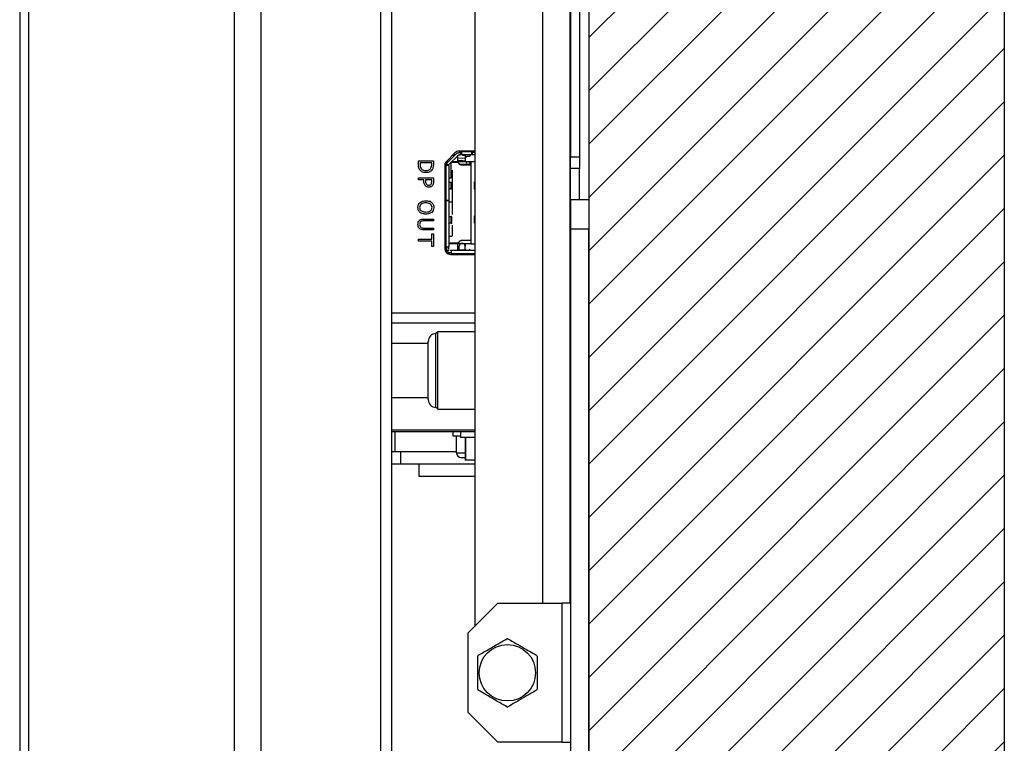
# Paper-space layout 'Sheet3' of a CAD drawing. Header units: millimetres. Extents: x 0 to 844, y -2 to 552.
# Tile 5 of 14: x 410 to 426, y 238 to 250. Entities that reach past the tile are written whole.
import ezdxf

# ---------------------------------------------------------------- set-up
doc = ezdxf.new("R2010")
doc.units = ezdxf.units.MM

psp = doc.layouts.new('Sheet3')

# ---------------------------------------------------------------- hatches: boundary and pattern name
at = {"linetype": 'Continuous'}
h = psp.add_hatch(dxfattribs=at)
h.set_pattern_fill('ANSI31', scale=0.2, style=0)
h.paths.add_polyline_path([(426.28, 208.465), (426.28, 362.883), (409.688, 362.883), (409.688, 355.883), (419.28, 355.883), (419.28, 215.465), (409.688, 215.465), (409.688, 208.465)], flags=0)

# ---------------------------------------------------------------- linework, layer by layer
at = {"color": 7, "linetype": 'Continuous', "lineweight": 25}
for p, q in [((426.28, 362.883), (426.28, 208.465)), ((419.28, 355.883), (419.28, 215.465)), ((409.838, 349.964), (409.838, 221.384)), ((413.305, 349.964), (413.305, 221.384)), ((409.688, 349.814), (409.688, 221.534)), ((413.754, 349.778), (413.754, 221.57)), ((415.77, 347.762), (415.77, 223.586)), ((415.956, 347.313), (415.956, 224.035)), ((418.956, 271.957), (418.956, 240.027)), ((417.356, 271.457), (417.356, 239.635)), ((418.969, 250.047), (418.969, 247.547)), ((419.121, 250.047), (419.121, 247.547)), ((417.023, 247.612), (416.88, 247.466)), ((417.046, 247.597), (416.897, 247.447)), ((417.075, 247.569), (416.925, 247.419)), ((417.018, 247.569), (416.981, 247.569)), ((417.025, 247.576), (416.988, 247.576)), ((417.074, 247.461), (417.074, 247.568)), ((417.356, 247.641), (417.091, 247.641)), ((417.119, 247.616), (417.092, 247.616)), ((417.092, 247.576), (417.119, 247.576)), ((417.119, 247.576), (417.119, 247.616)), ((417.299, 247.626), (417.134, 247.626)), ((417.299, 247.576), (417.134, 247.576)), ((417.193, 247.566), (417.148, 247.566)), ((417.186, 247.576), (417.206, 247.551)), ((417.194, 247.566), (417.194, 247.461)), ((417.262, 247.551), (417.206, 247.551)), ((417.209, 247.536), (417.209, 247.551)), ((417.282, 247.576), (417.262, 247.551)), ((417.299, 247.626), (417.299, 247.631)), ((417.356, 247.616), (417.314, 247.616)), ((417.314, 247.616), (417.314, 247.576)), ((417.356, 247.576), (417.314, 247.576)), ((418.969, 247.547), (419.121, 247.547)), ((418.969, 247.347), (418.969, 247.547)), ((419.121, 247.547), (419.121, 247.347)), ((416.406, 247.419), (416.406, 247.478)), ((416.406, 247.478), (416.66, 247.478)), ((416.631, 247.446), (416.435, 247.446)), ((416.435, 247.446), (416.435, 247.42)), ((416.631, 247.42), (416.631, 247.446)), ((416.66, 247.478), (416.66, 247.42)), ((416.853, 247.4), (416.853, 245.996)), ((416.868, 247.401), (416.861, 247.401)), ((416.868, 247.401), (416.868, 246.811)), ((416.91, 247.461), (416.875, 247.461)), ((416.878, 247.464), (416.878, 247.419)), ((416.878, 247.401), (416.878, 247.401)), ((416.88, 247.416), (416.923, 247.416)), ((416.918, 247.401), (416.918, 246.811)), ((416.918, 247.401), (416.918, 247.401)), ((416.923, 247.416), (416.925, 247.419)), ((416.961, 247.193), (416.961, 247.455)), ((417.066, 247.451), (416.961, 247.451)), ((417.269, 247.461), (416.981, 247.461)), ((417.113, 247.412), (417.08, 247.445)), ((417.104, 247.421), (417.289, 247.421)), ((417.289, 247.406), (417.127, 247.406)), ((417.269, 247.461), (417.269, 247.421)), ((417.356, 247.461), (417.289, 247.461)), ((417.289, 247.461), (417.289, 246.081)), ((416.974, 247.321), (416.974, 246.572)), ((419.121, 247.347), (418.969, 247.347)), ((418.969, 244.747), (418.969, 247.347)), ((418.972, 244.747), (418.972, 247.347)), ((419.121, 246.827), (419.121, 247.347)), ((416.406, 247.16), (416.406, 247.192)), ((416.406, 247.192), (416.66, 247.192)), ((416.499, 247.16), (416.406, 247.16)), ((416.499, 247.131), (416.499, 247.16)), ((416.631, 247.16), (416.528, 247.16)), ((416.528, 247.16), (416.528, 247.137)), ((416.631, 247.132), (416.631, 247.16)), ((416.66, 247.192), (416.66, 247.128)), ((416.918, 247.193), (416.961, 247.193)), ((416.918, 247.126), (416.923, 247.116)), ((416.924, 247.114), (416.918, 247.114)), ((416.918, 247.113), (416.926, 247.113)), ((416.957, 247.112), (416.918, 247.111)), ((416.957, 247.005), (416.957, 247.112)), ((416.968, 247.004), (416.968, 247.114)), ((417.356, 247.112), (417.355, 247.112)), ((417.355, 247.005), (417.355, 247.112)), ((416.957, 247.005), (416.918, 247.007)), ((416.918, 247.005), (416.926, 247.004)), ((416.924, 247.004), (416.918, 247.004)), ((416.918, 246.991), (416.923, 247.002)), ((417.356, 247.005), (417.355, 247.005)), ((416.853, 246.811), (416.868, 246.811)), ((416.868, 246.811), (416.853, 246.811)), ((416.868, 246.811), (416.868, 246.026)), ((416.868, 246.811), (416.918, 246.811)), ((416.918, 246.811), (416.868, 246.811)), ((416.878, 246.811), (416.878, 246.811)), ((416.918, 246.811), (416.918, 246.026)), ((416.918, 246.811), (416.918, 246.811)), ((416.974, 246.781), (416.918, 246.781)), ((418.976, 246.327), (418.976, 246.827)), ((418.976, 246.827), (419.28, 246.827)), ((419.28, 246.827), (419.28, 246.327)), ((416.632, 246.714), (416.636, 246.711)), ((416.501, 246.497), (416.66, 246.497)), ((416.66, 246.465), (416.501, 246.465)), ((416.66, 246.497), (416.66, 246.465)), ((416.957, 246.536), (416.918, 246.535)), ((416.957, 246.429), (416.918, 246.431)), ((416.918, 246.429), (416.926, 246.428)), ((416.924, 246.428), (416.918, 246.428)), ((416.918, 246.415), (416.923, 246.426)), ((416.957, 246.429), (416.957, 246.536)), ((416.968, 246.428), (416.968, 246.538)), ((416.974, 246.394), (416.974, 246.221)), ((417.356, 246.536), (417.355, 246.536)), ((417.355, 246.429), (417.355, 246.536)), ((417.356, 246.429), (417.355, 246.429)), ((416.5, 246.346), (416.66, 246.346)), ((416.66, 246.314), (416.501, 246.314)), ((416.631, 246.157), (416.631, 246.247)), ((416.631, 246.247), (416.66, 246.247)), ((416.66, 246.346), (416.66, 246.314)), ((416.66, 246.247), (416.66, 246.035)), ((418.976, 225.283), (418.976, 246.327)), ((419.28, 246.327), (418.976, 246.327)), ((419.28, 225.283), (419.28, 246.327)), ((416.406, 246.125), (416.406, 246.157)), ((416.406, 246.157), (416.631, 246.157)), ((416.631, 246.125), (416.406, 246.125)), ((416.631, 246.035), (416.631, 246.125)), ((416.961, 246.081), (416.918, 246.081)), ((416.954, 246.201), (416.934, 246.201)), ((417.066, 246.091), (416.934, 246.091)), ((417.269, 246.081), (416.981, 246.081)), ((417.074, 245.973), (417.074, 246.081)), ((417.08, 246.097), (417.113, 246.13)), ((417.289, 246.136), (417.127, 246.136)), ((417.149, 246.086), (417.139, 246.086)), ((417.194, 246.081), (417.194, 246.041)), ((417.289, 246.081), (417.356, 246.081)), ((416.66, 246.035), (416.631, 246.035)), ((416.878, 246.003), (416.853, 246.003)), ((416.928, 245.966), (416.858, 245.966)), ((416.861, 246.026), (416.868, 246.026)), ((416.878, 246.011), (416.878, 245.991)), ((416.878, 245.991), (416.878, 245.973)), ((416.878, 245.973), (416.882, 245.973)), ((416.883, 245.926), (416.948, 245.926)), ((416.918, 245.991), (416.918, 246.011)), ((416.946, 245.966), (416.943, 245.966)), ((416.948, 245.901), (417.356, 245.901)), ((417.351, 245.966), (416.961, 245.966)), ((416.961, 245.916), (417.351, 245.916)), ((416.979, 245.973), (417.074, 245.973)), ((417.094, 246.015), (417.074, 246.015)), ((417.094, 245.976), (417.094, 246.041)), ((417.094, 245.976), (417.194, 245.976)), ((417.186, 245.966), (417.206, 245.99)), ((417.194, 245.976), (417.194, 246.041)), ((417.262, 245.99), (417.282, 245.966)), ((418.972, 245.016), (418.969, 245.016)), ((415.956, 244.747), (417.356, 244.747)), ((418.956, 244.747), (418.976, 244.747)), ((416.736, 244.6), (416.703, 244.567)), ((416.703, 243.327), (416.703, 244.567)), ((417.356, 244.6), (416.736, 244.6)), ((416.736, 243.294), (416.736, 244.6)), ((416.572, 244.404), (415.956, 244.404)), ((416.572, 243.457), (416.572, 244.437)), ((415.956, 243.49), (416.572, 243.49)), ((416.703, 243.327), (416.736, 243.294)), ((416.736, 243.294), (417.356, 243.294)), ((415.956, 242.947), (417.356, 242.947)), ((415.956, 242.919), (417.356, 242.919)), ((416, 242.919), (416, 242.919)), ((416.006, 242.919), (416.006, 242.919)), ((416.006, 242.919), (416.26, 242.919)), ((416.26, 242.919), (416.26, 242.919)), ((416.267, 242.919), (416.267, 242.919)), ((416.4, 242.919), (416.4, 242.919)), ((416.406, 242.919), (416.66, 242.919)), ((416.406, 242.919), (416.406, 242.919)), ((416.66, 242.919), (416.66, 242.919)), ((416.667, 242.919), (416.667, 242.919)), ((416.991, 242.841), (416.991, 242.919)), ((417.116, 242.919), (417.116, 242.821)), ((418.976, 242.947), (418.956, 242.947)), ((418.956, 242.919), (418.969, 242.919)), ((418.969, 242.947), (418.969, 242.919)), ((417.116, 242.841), (416.991, 242.841)), ((417.048, 242.561), (417.048, 242.841)), ((417.356, 242.821), (417.116, 242.821)), ((417.197, 242.821), (417.197, 242.436)), ((416.013, 242.579), (415.956, 242.579)), ((417.048, 242.579), (416.013, 242.579)), ((416.113, 242.369), (416.113, 242.579)), ((417.128, 242.481), (417.197, 242.481)), ((417.201, 242.436), (417.197, 242.436)), ((417.356, 242.436), (417.201, 242.436)), ((416.113, 242.369), (415.956, 242.369)), ((417.356, 242.369), (416.113, 242.369)), ((416.413, 242.369), (416.413, 242.169)), ((416.413, 242.169), (417.356, 242.169)), ((417.748, 240.027), (417.248, 239.527)), ((417.748, 240.027), (418.824, 240.027)), ((418.824, 240.027), (418.824, 237.687)), ((418.976, 240.027), (418.824, 240.027)), ((417.248, 238.187), (417.248, 239.527)), ((417.248, 238.187), (417.748, 237.687)), ((418.824, 237.687), (417.748, 237.687)), ((418.824, 237.687), (418.976, 237.687))]:
    psp.add_line(p, q, dxfattribs=at)
at = {"color": 8, "linetype": 'Continuous', "lineweight": 25}
for p, q in [((418.5, 271.957), (418.5, 240.027)), ((417.086, 247.53), (417.205, 247.521)), ((417.219, 247.461), (417.219, 247.421)), ((415.956, 244.919), (417.356, 244.919)), ((416.013, 242.579), (416.013, 242.919)), ((417.201, 242.821), (417.201, 242.436)), ((417.048, 242.561), (417.197, 242.561))]:
    psp.add_line(p, q, dxfattribs=at)
at = {"color": 7, "linetype": 'Continuous', "lineweight": 25}
psp.add_circle((417.906, 238.857), 0.475, dxfattribs=at)
for centre, radius, start, end in [((417.091, 247.546), 0.095, 90, 135.5), ((416.948, 247.4), 0.095, 135.5, 180), ((416.948, 245.996), 0.095, 180, 270), ((416.703, 244.437), 0.131, 90, 180), ((416.703, 243.457), 0.131, 180, 270), ((417.128, 242.561), 0.08, 180, 270), ((417.906, 238.857), 0.572, 89.1002, 90.8998), ((417.906, 238.857), 0.572, 149.1002, 150.8998), ((417.906, 238.857), 0.572, 29.1002, 30.8998), ((417.906, 238.857), 0.572, 209.1002, 210.8998), ((417.906, 238.857), 0.572, 329.1002, 330.8998), ((417.906, 238.857), 0.572, 269.1002, 270.8998)]:
    psp.add_arc(centre, radius, start, end, dxfattribs=at)
for points in [[(417.046, 247.597), (417.05, 247.6), (417.056, 247.605), (417.067, 247.611), (417.08, 247.615), (417.088, 247.616), (417.092, 247.616)], [(417.075, 247.569), (417.076, 247.57), (417.078, 247.572), (417.083, 247.574), (417.087, 247.576), (417.091, 247.576), (417.092, 247.576)], [(417.134, 247.626), (417.134, 247.619), (417.134, 247.606), (417.134, 247.59), (417.134, 247.578), (417.134, 247.577), (417.134, 247.576)], [(417.299, 247.626), (417.299, 247.619), (417.299, 247.606), (417.299, 247.59), (417.299, 247.578), (417.299, 247.577), (417.299, 247.576)], [(417.314, 247.616), (417.312, 247.616), (417.308, 247.616), (417.303, 247.616), (417.3, 247.616), (417.299, 247.616), (417.299, 247.616)], [(416.918, 247.401), (416.917, 247.401), (416.916, 247.401), (416.904, 247.401), (416.888, 247.401), (416.875, 247.401), (416.868, 247.401)], [(416.88, 247.416), (416.881, 247.422), (416.885, 247.433), (416.893, 247.443), (416.897, 247.447)], [(417.08, 247.445), (417.078, 247.447), (417.074, 247.45), (417.068, 247.451), (417.066, 247.451)], [(417.127, 247.406), (417.125, 247.406), (417.119, 247.407), (417.115, 247.41), (417.113, 247.412)], [(417.066, 246.091), (417.068, 246.091), (417.074, 246.092), (417.078, 246.095), (417.08, 246.097)], [(417.113, 246.13), (417.115, 246.132), (417.119, 246.135), (417.125, 246.136), (417.127, 246.136)], [(416.918, 246.026), (416.917, 246.026), (416.916, 246.026), (416.904, 246.026), (416.888, 246.026), (416.875, 246.026), (416.868, 246.026)], [(416.943, 245.926), (416.934, 245.927), (416.917, 245.929), (416.896, 245.944), (416.881, 245.965), (416.879, 245.982), (416.878, 245.991)], [(416.961, 245.966), (416.961, 245.965), (416.961, 245.964), (416.961, 245.952), (416.961, 245.935), (416.961, 245.922), (416.961, 245.916)]]:
    psp.add_open_spline(points, degree=3, dxfattribs=at)
for points, knots in [([(417.119, 247.616), (417.121, 247.616), (417.125, 247.616), (417.13, 247.616), (417.133, 247.616), (417.134, 247.616), (417.134, 247.616)], [0, 0, 0, 0, 0.250865, 0.500137, 0.750873, 1, 1, 1, 1]), ([(417.206, 247.551), (417.206, 247.549), (417.206, 247.543), (417.207, 247.54), (417.207, 247.539), (417.207, 247.539)], [0, 0, 0, 0, 0.500372, 0.999187, 1, 1, 1, 1]), ([(416.426, 247.33), (416.421, 247.339), (416.413, 247.355), (416.408, 247.379), (416.406, 247.399), (416.406, 247.413), (416.406, 247.419)], [0, 0, 0, 0, 0.3395625, 0.5595732, 0.7797678, 1, 1, 1, 1]), ([(416.435, 247.42), (416.435, 247.406), (416.435, 247.381), (416.447, 247.359), (416.452, 247.349)], [0, 0, 0, 0, 0.560912, 1, 1, 1, 1]), ([(416.616, 247.352), (416.621, 247.364), (416.631, 247.386), (416.631, 247.409), (416.631, 247.42)], [0, 0, 0, 0, 0.558733, 1, 1, 1, 1]), ([(416.66, 247.42), (416.66, 247.409), (416.659, 247.392), (416.656, 247.368), (416.65, 247.348), (416.643, 247.336), (416.64, 247.33)], [0, 0, 0, 0, 0.340151, 0.56018, 0.780151, 1, 1, 1, 1]), ([(416.878, 247.401), (416.878, 247.402), (416.878, 247.403), (416.878, 247.407), (416.879, 247.411), (416.879, 247.414), (416.88, 247.416)], [0, 0, 0, 0, 0.25053, 0.501189, 0.749235, 1, 1, 1, 1]), ([(416.918, 247.401), (416.918, 247.402), (416.918, 247.403), (416.919, 247.407), (416.92, 247.412), (416.922, 247.414), (416.923, 247.416)], [0, 0, 0, 0, 0.253092, 0.506471, 0.743469, 1, 1, 1, 1]), ([(416.981, 247.461), (416.978, 247.461), (416.973, 247.461), (416.969, 247.461), (416.967, 247.461)], [0, 0, 0, 0, 0.503925, 1, 1, 1, 1]), ([(417.074, 247.489), (417.09, 247.487), (417.13, 247.48), (417.17, 247.48), (417.194, 247.479)], [0, 0, 0, 0, 0.407839, 1, 1, 1, 1]), ([(417.207, 247.539), (417.207, 247.538), (417.208, 247.535), (417.209, 247.536), (417.209, 247.536)], [0, 0, 0, 0, 0.495428, 1, 1, 1, 1]), ([(417.289, 247.461), (417.289, 247.461), (417.288, 247.461), (417.283, 247.461), (417.277, 247.461), (417.272, 247.461), (417.269, 247.461)], [0, 0, 0, 0, 0.249127, 0.499863, 0.749135, 1, 1, 1, 1]), ([(416.533, 247.278), (416.509, 247.281), (416.467, 247.285), (416.439, 247.316), (416.426, 247.33)], [0, 0, 0, 0, 0.559919, 1, 1, 1, 1]), ([(416.452, 247.349), (416.457, 247.342), (416.468, 247.329), (416.497, 247.316), (416.52, 247.314), (416.533, 247.314)], [0, 0, 0, 0, 0.279927, 0.559898, 1, 1, 1, 1]), ([(416.533, 247.314), (416.551, 247.315), (416.576, 247.317), (416.603, 247.335), (416.612, 247.347), (416.616, 247.352)], [0, 0, 0, 0, 0.55856, 0.779294, 1, 1, 1, 1]), ([(416.64, 247.33), (416.633, 247.321), (416.618, 247.302), (416.581, 247.282), (416.551, 247.28), (416.533, 247.278)], [0, 0, 0, 0, 0.280089, 0.560331, 1, 1, 1, 1]), ([(416.526, 247.054), (416.517, 247.067), (416.5, 247.09), (416.499, 247.119), (416.499, 247.131)], [0, 0, 0, 0, 0.557755, 1, 1, 1, 1]), ([(416.583, 247.032), (416.571, 247.033), (416.549, 247.035), (416.533, 247.048), (416.526, 247.054)], [0, 0, 0, 0, 0.559656, 1, 1, 1, 1]), ([(416.528, 247.137), (416.528, 247.125), (416.528, 247.105), (416.539, 247.089), (416.543, 247.082)], [0, 0, 0, 0, 0.562549, 1, 1, 1, 1]), ([(416.543, 247.082), (416.55, 247.077), (416.561, 247.068), (416.576, 247.067), (416.582, 247.067)], [0, 0, 0, 0, 0.558461, 1, 1, 1, 1]), ([(416.582, 247.067), (416.591, 247.068), (416.606, 247.069), (416.617, 247.08), (416.621, 247.086)], [0, 0, 0, 0, 0.56036, 1, 1, 1, 1]), ([(416.644, 247.062), (416.64, 247.057), (416.631, 247.046), (416.61, 247.034), (416.593, 247.032), (416.583, 247.032)], [0, 0, 0, 0, 0.280344, 0.56069, 1, 1, 1, 1]), ([(416.621, 247.086), (416.625, 247.094), (416.631, 247.109), (416.631, 247.125), (416.631, 247.132)], [0, 0, 0, 0, 0.558077, 1, 1, 1, 1]), ([(416.66, 247.128), (416.66, 247.115), (416.659, 247.092), (416.649, 247.071), (416.644, 247.062)], [0, 0, 0, 0, 0.560863, 1, 1, 1, 1]), ([(416.926, 247.113), (416.926, 247.113), (416.927, 247.113), (416.928, 247.113), (416.928, 247.113), (416.928, 247.114), (416.927, 247.114), (416.925, 247.114), (416.924, 247.114)], [0, 0, 0, 0, 0.133789, 0.262728, 0.392763, 0.529699, 0.762818, 1, 1, 1, 1]), ([(416.949, 247.115), (416.954, 247.115), (416.963, 247.114), (416.968, 247.114), (416.968, 247.113), (416.966, 247.113), (416.963, 247.113), (416.959, 247.113), (416.957, 247.112)], [0, 0, 0, 0, 0.2378548, 0.4778709, 0.6072819, 0.7410474, 0.8703156, 1, 1, 1, 1]), ([(417.355, 247.112), (417.352, 247.113), (417.345, 247.113), (417.343, 247.114), (417.345, 247.114), (417.349, 247.114), (417.355, 247.115), (417.36, 247.115), (417.363, 247.115)], [0, 0, 0, 0, 0.227633, 0.466402, 0.59586, 0.728717, 0.863829, 1, 1, 1, 1]), ([(416.926, 247.004), (416.926, 247.004), (416.928, 247.004), (416.928, 247.004), (416.928, 247.004), (416.927, 247.004), (416.926, 247.004), (416.925, 247.004), (416.924, 247.004)], [0, 0, 0, 0, 0.232551, 0.466224, 0.602416, 0.732598, 0.863047, 1, 1, 1, 1]), ([(416.949, 247.003), (416.954, 247.003), (416.961, 247.003), (416.966, 247.004), (416.968, 247.004), (416.968, 247.004), (416.964, 247.005), (416.96, 247.005), (416.957, 247.005)], [0, 0, 0, 0, 0.2289817, 0.3715145, 0.5323961, 0.6827208, 0.8108737, 1, 1, 1, 1]), ([(417.355, 247.005), (417.353, 247.005), (417.349, 247.005), (417.346, 247.005), (417.344, 247.004), (417.344, 247.004), (417.349, 247.003), (417.358, 247.003), (417.363, 247.003)], [0, 0, 0, 0, 0.128187, 0.258905, 0.38981, 0.522101, 0.762131, 1, 1, 1, 1]), ([(416.399, 246.692), (416.401, 246.71), (416.404, 246.741), (416.425, 246.764), (416.434, 246.774)], [0, 0, 0, 0, 0.55982, 1, 1, 1, 1]), ([(416.533, 246.77), (416.519, 246.769), (416.492, 246.768), (416.456, 246.753), (416.432, 246.725), (416.43, 246.703), (416.428, 246.692)], [0, 0, 0, 0, 0.281219, 0.560853, 0.780329, 1, 1, 1, 1]), ([(416.434, 246.774), (416.451, 246.785), (416.482, 246.803), (416.517, 246.804), (416.533, 246.805)], [0, 0, 0, 0, 0.558263, 1, 1, 1, 1]), ([(416.533, 246.805), (416.553, 246.804), (416.589, 246.802), (416.618, 246.783), (416.632, 246.774)], [0, 0, 0, 0, 0.560349, 1, 1, 1, 1]), ([(416.611, 246.749), (416.597, 246.756), (416.573, 246.769), (416.545, 246.769), (416.533, 246.77)], [0, 0, 0, 0, 0.5583182, 1, 1, 1, 1]), ([(416.606, 246.801), (416.606, 246.8), (416.606, 246.8), (416.606, 246.796), (416.606, 246.792), (416.606, 246.788), (416.606, 246.784), (416.606, 246.783)], [0, 0, 0, 0, 0.323173, 0.498237, 0.674842, 0.849907, 1, 1, 1, 1]), ([(416.637, 246.692), (416.636, 246.705), (416.634, 246.727), (416.618, 246.742), (416.611, 246.749)], [0, 0, 0, 0, 0.559235, 1, 1, 1, 1]), ([(416.632, 246.774), (416.643, 246.761), (416.663, 246.737), (416.665, 246.706), (416.666, 246.692)], [0, 0, 0, 0, 0.558292, 1, 1, 1, 1]), ([(416.434, 246.61), (416.423, 246.624), (416.402, 246.648), (416.4, 246.679), (416.399, 246.692)], [0, 0, 0, 0, 0.558207, 1, 1, 1, 1]), ([(416.428, 246.692), (416.429, 246.683), (416.431, 246.665), (416.447, 246.641), (416.48, 246.619), (416.511, 246.617), (416.533, 246.615)], [0, 0, 0, 0, 0.1868981, 0.3735329, 0.560597, 1, 1, 1, 1]), ([(416.533, 246.58), (416.513, 246.581), (416.477, 246.582), (416.447, 246.602), (416.434, 246.61)], [0, 0, 0, 0, 0.560588, 1, 1, 1, 1]), ([(416.533, 246.615), (416.548, 246.616), (416.576, 246.617), (416.6, 246.63), (416.611, 246.636)], [0, 0, 0, 0, 0.560709, 1, 1, 1, 1]), ([(416.632, 246.61), (416.615, 246.6), (416.584, 246.582), (416.549, 246.58), (416.533, 246.58)], [0, 0, 0, 0, 0.558316, 1, 1, 1, 1]), ([(416.611, 246.636), (416.615, 246.64), (416.624, 246.648), (416.635, 246.667), (416.637, 246.683), (416.637, 246.692)], [0, 0, 0, 0, 0.280415, 0.560683, 1, 1, 1, 1]), ([(416.666, 246.692), (416.665, 246.675), (416.662, 246.644), (416.641, 246.621), (416.632, 246.61)], [0, 0, 0, 0, 0.559641, 1, 1, 1, 1]), ([(416.399, 246.406), (416.4, 246.419), (416.401, 246.444), (416.416, 246.464), (416.423, 246.473)], [0, 0, 0, 0, 0.560522, 1, 1, 1, 1]), ([(416.423, 246.338), (416.415, 246.349), (416.4, 246.37), (416.4, 246.395), (416.399, 246.406)], [0, 0, 0, 0, 0.5578496, 1, 1, 1, 1]), ([(416.423, 246.473), (416.429, 246.478), (416.441, 246.488), (416.468, 246.496), (416.489, 246.497), (416.501, 246.497)], [0, 0, 0, 0, 0.279653, 0.559625, 1, 1, 1, 1]), ([(416.449, 246.454), (416.445, 246.45), (416.438, 246.444), (416.43, 246.427), (416.429, 246.414), (416.428, 246.406)], [0, 0, 0, 0, 0.27988, 0.55989, 1, 1, 1, 1]), ([(416.428, 246.406), (416.429, 246.395), (416.43, 246.376), (416.444, 246.363), (416.449, 246.357)], [0, 0, 0, 0, 0.561297, 1, 1, 1, 1]), ([(416.501, 246.465), (416.491, 246.465), (416.473, 246.465), (416.456, 246.457), (416.449, 246.454)], [0, 0, 0, 0, 0.561414, 1, 1, 1, 1]), ([(416.926, 246.428), (416.926, 246.428), (416.928, 246.428), (416.928, 246.428), (416.928, 246.428), (416.927, 246.428), (416.926, 246.428), (416.925, 246.428), (416.924, 246.428)], [0, 0, 0, 0, 0.232551, 0.466224, 0.602416, 0.732598, 0.863047, 1, 1, 1, 1]), ([(416.949, 246.539), (416.953, 246.539), (416.96, 246.539), (416.965, 246.538), (416.968, 246.538), (416.968, 246.537), (416.965, 246.537), (416.96, 246.537), (416.957, 246.536)], [0, 0, 0, 0, 0.2121489, 0.3387997, 0.4789051, 0.6578108, 0.8044485, 1, 1, 1, 1]), ([(416.949, 246.427), (416.954, 246.427), (416.961, 246.427), (416.966, 246.428), (416.968, 246.428), (416.968, 246.428), (416.964, 246.429), (416.96, 246.429), (416.957, 246.429)], [0, 0, 0, 0, 0.228982, 0.371515, 0.532396, 0.682721, 0.810874, 1, 1, 1, 1]), ([(417.355, 246.536), (417.352, 246.537), (417.345, 246.537), (417.343, 246.538), (417.345, 246.538), (417.349, 246.538), (417.355, 246.539), (417.36, 246.539), (417.363, 246.539)], [0, 0, 0, 0, 0.227633, 0.466402, 0.59586, 0.728717, 0.863829, 1, 1, 1, 1]), ([(416.501, 246.314), (416.485, 246.314), (416.456, 246.314), (416.433, 246.331), (416.423, 246.338)], [0, 0, 0, 0, 0.56182, 1, 1, 1, 1]), ([(416.449, 246.357), (416.458, 246.353), (416.474, 246.346), (416.492, 246.346), (416.5, 246.346)], [0, 0, 0, 0, 0.558074, 1, 1, 1, 1]), ([(416.974, 246.221), (416.974, 246.218), (416.973, 246.213), (416.968, 246.206), (416.962, 246.202), (416.957, 246.201), (416.954, 246.201)], [0, 0, 0, 0, 0.249127, 0.499863, 0.749135, 1, 1, 1, 1]), ([(416.981, 246.081), (416.978, 246.081), (416.973, 246.081), (416.967, 246.081), (416.962, 246.081), (416.961, 246.081), (416.961, 246.081)], [0, 0, 0, 0, 0.249127, 0.499863, 0.749135, 1, 1, 1, 1]), ([(417.139, 246.086), (417.133, 246.085), (417.125, 246.084), (417.114, 246.079), (417.107, 246.073), (417.101, 246.066), (417.096, 246.055), (417.095, 246.046), (417.094, 246.041)], [0, 0, 0, 0, 0.239444, 0.36822, 0.499999, 0.628777, 0.760556, 1, 1, 1, 1]), ([(417.194, 246.041), (417.193, 246.046), (417.192, 246.055), (417.187, 246.066), (417.181, 246.073), (417.174, 246.079), (417.163, 246.084), (417.155, 246.085), (417.149, 246.086)], [0, 0, 0, 0, 0.239444, 0.36822, 0.499999, 0.628777, 0.760556, 1, 1, 1, 1]), ([(417.289, 246.081), (417.289, 246.081), (417.288, 246.081), (417.283, 246.081), (417.277, 246.081), (417.272, 246.081), (417.269, 246.081)], [0, 0, 0, 0, 0.249127, 0.499863, 0.749135, 1, 1, 1, 1]), ([(416.878, 246.026), (416.878, 246.026), (416.878, 246.025), (416.878, 246.022), (416.878, 246.017), (416.878, 246.013), (416.878, 246.011)], [0, 0, 0, 0, 0.249127, 0.499863, 0.749135, 1, 1, 1, 1]), ([(417.415, 239.151), (417.474, 239.184), (417.593, 239.253), (417.757, 239.348), (417.857, 239.406), (417.897, 239.429)], [0, 0, 0, 0, 0.368161, 0.747396, 1, 1, 1, 1]), ([(417.915, 239.429), (417.974, 239.395), (418.093, 239.326), (418.257, 239.232), (418.357, 239.174), (418.397, 239.151)], [0, 0, 0, 0, 0.368161, 0.747396, 1, 1, 1, 1]), ([(417.406, 238.578), (417.406, 238.613), (417.406, 238.774), (417.406, 238.966), (417.406, 239.114), (417.406, 239.135)], [0, 0, 0, 0, 0.188494, 0.884079, 1, 1, 1, 1]), ([(418.406, 239.135), (418.406, 239.114), (418.406, 238.966), (418.406, 238.774), (418.406, 238.613), (418.406, 238.578)], [0, 0, 0, 0, 0.115921, 0.811506, 1, 1, 1, 1]), ([(417.897, 238.285), (417.838, 238.318), (417.719, 238.387), (417.556, 238.482), (417.455, 238.54), (417.415, 238.563)], [0, 0, 0, 0, 0.368161, 0.747396, 1, 1, 1, 1]), ([(418.397, 238.563), (418.338, 238.529), (418.219, 238.46), (418.056, 238.366), (417.955, 238.308), (417.915, 238.285)], [0, 0, 0, 0, 0.368161, 0.747396, 1, 1, 1, 1])]:
    psp.add_open_spline(points, degree=3, knots=knots, dxfattribs=at)

doc.saveas('drawing.dxf')
